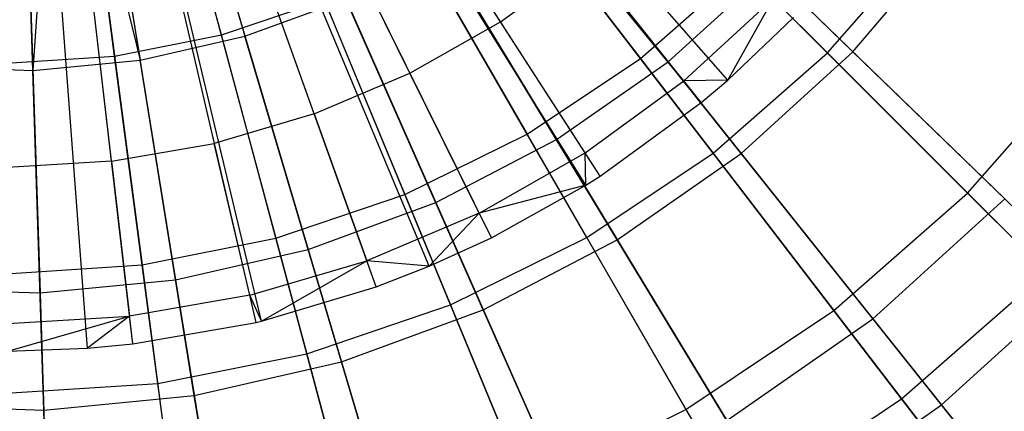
# Model space of a CAD drawing. Extents: x 0.2 to 40.1, y -6.7 to 6.7.
# Tile 179 of 256: x 10.648 to 11.443, y 2.635 to 2.951. Entities that reach past the tile are written whole.
import ezdxf

# ---------------------------------------------------------------- set-up
doc = ezdxf.new("R2010")
doc.units = 0
doc.header["$MEASUREMENT"] = 0
doc.layers.get('0').update_dxf_attribs({"color": 13, "linetype": 'CONTINUOUS'})

# ---------------------------------------------------------------- blocks, each defined once
blk = doc.blocks.new('SNOWBALL_XIV_PM3_STL')
at = {"color": 0}
for p, q in [((11.19862, 2.88455, 9.37739), (10.75035, 3.43087, 9.59392)), ((11.19862, 2.88455, 9.37739), (10.75035, 3.43087, 9.59392)), ((11.21991, 2.90258, 9.37739), (10.75466, 3.43452, 9.59392)), ((11.21991, 2.90258, 9.37739), (10.75466, 3.43452, 9.59392)), ((11.10539, 2.81766, 9.37739), (10.7315, 3.41734, 9.59392)), ((11.10539, 2.81766, 9.37739), (10.7315, 3.41734, 9.59392)), ((11.1169, 2.82496, 9.37739), (10.73383, 3.41882, 9.59392)), ((11.1169, 2.82496, 9.37739), (10.73383, 3.41882, 9.59392)), ((11.02891, 2.77508, 9.37739), (10.71603, 3.40873, 9.59392)), ((11.02891, 2.77508, 9.37739), (10.71603, 3.40873, 9.59392)), ((10.93582, 2.73555, 9.37739), (10.69721, 3.40074, 9.59392)), ((10.93582, 2.73555, 9.37739), (10.69721, 3.40074, 9.59392)), ((10.97875, 2.75222, 9.37739), (10.70589, 3.40411, 9.59392)), ((10.97875, 2.75222, 9.37739), (10.70589, 3.40411, 9.59392)), ((10.70238, 2.68596, 9.37739), (10.65, 3.39071, 9.59392)), ((10.70238, 2.68596, 9.37739), (10.65, 3.39071, 9.59392)), ((10.73919, 2.68947, 9.37739), (10.65744, 3.39142, 9.59392)), ((10.73919, 2.68947, 9.37739), (10.65744, 3.39142, 9.59392)), ((10.84324, 2.70793, 9.37739), (10.67849, 3.39515, 9.59392)), ((10.84324, 2.70793, 9.37739), (10.67849, 3.39515, 9.59392)), ((10.83882, 2.70689, 9.37739), (10.67849, 3.39515, 9.59392)), ((10.83882, 2.70689, 9.37739), (10.67849, 3.39515, 9.59392)), ((10.81069, 2.93907, 9.34542), (10.73853, 3.20838, 9.42593)), ((10.81069, 2.93907, 9.34542), (10.73853, 3.20838, 9.42593)), ((10.74864, 3.21124, 9.49024), (10.82971, 2.93811, 9.42376)), ((10.74864, 3.21124, 9.49024), (10.82971, 2.93811, 9.42376)), ((10.6995, 3.20002, 9.49024), (10.74497, 2.91877, 9.42376)), ((10.6995, 3.20002, 9.49024), (10.74497, 2.91877, 9.42376)), ((10.65846, 2.91042, 9.42376), (10.64933, 3.19518, 9.49024)), ((10.65846, 2.91042, 9.42376), (10.64933, 3.19518, 9.49024)), ((10.67784, 3.19713, 9.49024), (10.65846, 2.91042, 9.42376)), ((10.67784, 3.19713, 9.49024), (10.65846, 2.91042, 9.42376)), ((10.67784, 3.19713, 9.49024), (10.74497, 2.91877, 9.42376)), ((10.67784, 3.19713, 9.49024), (10.74497, 2.91877, 9.42376)), ((10.72446, 2.92192, 9.34542), (10.68807, 3.19834, 9.42593)), ((10.72446, 2.92192, 9.34542), (10.68807, 3.19834, 9.42593)), ((10.98413, 3.13559, 4.93766), (11.14946, 2.92012, 5.03993)), ((10.98413, 3.13559, 4.93766), (11.14946, 2.92012, 5.03993)), ((10.99804, 3.13525, 4.871), (11.17177, 2.91741, 4.9602)), ((10.99804, 3.13525, 4.871), (11.17177, 2.91741, 4.9602)), ((11.30053, 2.92453, 9.23076), (11.11202, 3.11304, 9.34542)), ((11.30053, 2.92453, 9.23076), (11.11202, 3.11304, 9.34542)), ((11.32113, 2.92552, 9.32256), (11.12395, 3.11648, 9.42376)), ((11.32113, 2.92552, 9.32256), (11.12395, 3.11648, 9.42376)), ((10.92206, 3.09412, 4.93766), (11.05785, 2.85891, 5.03993)), ((10.92206, 3.09412, 4.93766), (11.05785, 2.85891, 5.03993)), ((10.93714, 3.09276, 4.871), (11.08158, 2.8545, 4.9602)), ((10.93714, 3.09276, 4.871), (11.08158, 2.8545, 4.9602)), ((10.85511, 3.0611, 4.93766), (10.95904, 2.81018, 5.03993)), ((10.85511, 3.0611, 4.93766), (10.95904, 2.81018, 5.03993)), ((10.8713, 3.05842, 4.871), (10.98408, 2.80363, 4.9602)), ((10.8713, 3.05842, 4.871), (10.98408, 2.80363, 4.9602)), ((11.03639, 2.94977, 9.44195), (10.96305, 3.06346, 9.49142)), ((11.03639, 2.94977, 9.44195), (10.96305, 3.06346, 9.49142)), ((11.23076, 2.84344, 9.32256), (11.05961, 3.05805, 9.42376)), ((11.23076, 2.84344, 9.32256), (11.05961, 3.05805, 9.42376)), ((11.20821, 2.84356, 9.23076), (11.04591, 3.05507, 9.34542)), ((11.20821, 2.84356, 9.23076), (11.04591, 3.05507, 9.34542)), ((10.78442, 3.0371, 4.93766), (10.85472, 2.77477, 5.03993)), ((10.78442, 3.0371, 4.93766), (10.85472, 2.77477, 5.03993)), ((10.80161, 3.03277, 4.871), (10.88089, 2.76566, 4.9602)), ((10.80161, 3.03277, 4.871), (10.88089, 2.76566, 4.9602)), ((10.96316, 2.90825, 9.44195), (10.90326, 3.02956, 9.49142)), ((10.96316, 2.90825, 9.44195), (10.90326, 3.02956, 9.49142)), ((10.71121, 3.02254, 4.93766), (10.74666, 2.75327, 5.03993)), ((10.71121, 3.02254, 4.93766), (10.74666, 2.75327, 5.03993)), ((10.72921, 3.01625, 4.871), (10.77368, 2.74119, 4.9602)), ((10.72921, 3.01625, 4.871), (10.77368, 2.74119, 4.9602)), ((11.30053, 2.92453, 9.23076), (11.38149, 3.01685, 9.23076)), ((11.30053, 2.92453, 9.23076), (11.38149, 3.01685, 9.23076)), ((11.32113, 2.92552, 9.32256), (11.40028, 3.01848, 9.32256)), ((11.32113, 2.92552, 9.32256), (11.40028, 3.01848, 9.32256)), ((10.6553, 3.00911, 4.871), (10.66423, 2.73063, 4.9602)), ((10.6553, 3.00911, 4.871), (10.66423, 2.73063, 4.9602)), ((11.13062, 2.77359, 9.32256), (10.98833, 3.00832, 9.42376)), ((11.13062, 2.77359, 9.32256), (10.98833, 3.00832, 9.42376)), ((10.88567, 2.87535, 9.44195), (10.83999, 3.00269, 9.49142)), ((10.88567, 2.87535, 9.44195), (10.83999, 3.00269, 9.49142)), ((11.1061, 2.77534, 9.23076), (10.97281, 3.00622, 9.34542)), ((11.1061, 2.77534, 9.23076), (10.97281, 3.00622, 9.34542)), ((11.03639, 2.94977, 9.44195), (11.10441, 2.99937, 9.44195)), ((11.03639, 2.94977, 9.44195), (11.10441, 2.99937, 9.44195)), ((11.18436, 2.90193, 9.38787), (11.10441, 2.99937, 9.44195)), ((11.18436, 2.90193, 9.38787), (11.10441, 2.99937, 9.44195)), ((11.14946, 2.92012, 5.03993), (11.23229, 2.99276, 5.03993)), ((11.14946, 2.92012, 5.03993), (11.23229, 2.99276, 5.03993)), ((11.23229, 2.99276, 5.03993), (11.41382, 2.81123, 5.17526)), ((11.23229, 2.99276, 5.03993), (11.41382, 2.81123, 5.17526)), ((11.17177, 2.91741, 4.9602), (11.25317, 2.99134, 4.9602)), ((11.17177, 2.91741, 4.9602), (11.25317, 2.99134, 4.9602)), ((11.25317, 2.99134, 4.9602), (11.44387, 2.80666, 5.08316)), ((11.25317, 2.99134, 4.9602), (11.44387, 2.80666, 5.08316)), ((10.77407, 2.98322, 9.49142), (10.80494, 2.85149, 9.44195)), ((10.77407, 2.98322, 9.49142), (10.80494, 2.85149, 9.44195)), ((10.72201, 2.837, 9.44195), (10.70636, 2.97138, 9.49142)), ((10.72201, 2.837, 9.44195), (10.70636, 2.97138, 9.49142)), ((11.18436, 2.90193, 9.38787), (11.25687, 2.9687, 9.38787)), ((11.18436, 2.90193, 9.38787), (11.25687, 2.9687, 9.38787)), ((11.21991, 2.90258, 9.37739), (11.25687, 2.9687, 9.38787)), ((11.21991, 2.90258, 9.37739), (11.25687, 2.9687, 9.38787)), ((10.81069, 2.93907, 9.34542), (10.89395, 2.96733, 9.34542)), ((10.81069, 2.93907, 9.34542), (10.89395, 2.96733, 9.34542)), ((10.82971, 2.93811, 9.42376), (10.91127, 2.96812, 9.42376)), ((10.82971, 2.93811, 9.42376), (10.91127, 2.96812, 9.42376)), ((10.99597, 2.72103, 9.23076), (10.89395, 2.96733, 9.34542)), ((10.99597, 2.72103, 9.23076), (10.89395, 2.96733, 9.34542)), ((11.02238, 2.71712, 9.32256), (10.91127, 2.96812, 9.42376)), ((11.02238, 2.71712, 9.32256), (10.91127, 2.96812, 9.42376)), ((11.21991, 2.90258, 9.37739), (11.27302, 2.95306, 9.37739)), ((11.21991, 2.90258, 9.37739), (11.27302, 2.95306, 9.37739)), ((10.96316, 2.90825, 9.44195), (11.03639, 2.94977, 9.44195)), ((10.96316, 2.90825, 9.44195), (11.03639, 2.94977, 9.44195)), ((11.10471, 2.84385, 9.38787), (11.03639, 2.94977, 9.44195)), ((11.10471, 2.84385, 9.38787), (11.03639, 2.94977, 9.44195)), ((10.72446, 2.92192, 9.34542), (10.81069, 2.93907, 9.34542)), ((10.72446, 2.92192, 9.34542), (10.81069, 2.93907, 9.34542)), ((10.74497, 2.91877, 9.42376), (10.82971, 2.93811, 9.42376)), ((10.74497, 2.91877, 9.42376), (10.82971, 2.93811, 9.42376)), ((10.87969, 2.68156, 9.23076), (10.81069, 2.93907, 9.34542)), ((10.87969, 2.68156, 9.23076), (10.81069, 2.93907, 9.34542)), ((10.90781, 2.67495, 9.32256), (10.82971, 2.93811, 9.42376)), ((10.90781, 2.67495, 9.32256), (10.82971, 2.93811, 9.42376)), ((10.63672, 2.91617, 9.34542), (10.72446, 2.92192, 9.34542)), ((10.63672, 2.91617, 9.34542), (10.72446, 2.92192, 9.34542)), ((10.75926, 2.6576, 9.23076), (10.72446, 2.92192, 9.34542)), ((10.75926, 2.6576, 9.23076), (10.72446, 2.92192, 9.34542)), ((11.20821, 2.84356, 9.23076), (11.30053, 2.92453, 9.23076)), ((11.20821, 2.84356, 9.23076), (11.30053, 2.92453, 9.23076)), ((11.23076, 2.84344, 9.32256), (11.32113, 2.92552, 9.32256)), ((11.23076, 2.84344, 9.32256), (11.32113, 2.92552, 9.32256)), ((11.47746, 2.74759, 9.08376), (11.30053, 2.92453, 9.23076)), ((11.47746, 2.74759, 9.08376), (11.30053, 2.92453, 9.23076)), ((11.50782, 2.74472, 9.18821), (11.32113, 2.92552, 9.32256)), ((11.50782, 2.74472, 9.18821), (11.32113, 2.92552, 9.32256)), ((10.57159, 2.91321, 9.42376), (10.65846, 2.91042, 9.42376)), ((10.57159, 2.91321, 9.42376), (10.65846, 2.91042, 9.42376)), ((10.65846, 2.91042, 9.42376), (10.74497, 2.91877, 9.42376)), ((10.65846, 2.91042, 9.42376), (10.74497, 2.91877, 9.42376)), ((10.78878, 2.64779, 9.32256), (10.74497, 2.91877, 9.42376)), ((10.78878, 2.64779, 9.32256), (10.74497, 2.91877, 9.42376)), ((11.05785, 2.85891, 5.03993), (11.14946, 2.92012, 5.03993)), ((11.05785, 2.85891, 5.03993), (11.14946, 2.92012, 5.03993)), ((11.08158, 2.8545, 4.9602), (11.17177, 2.91741, 4.9602)), ((11.08158, 2.8545, 4.9602), (11.17177, 2.91741, 4.9602)), ((11.14946, 2.92012, 5.03993), (11.30574, 2.71645, 5.17526)), ((11.14946, 2.92012, 5.03993), (11.30574, 2.71645, 5.17526)), ((11.17177, 2.91741, 4.9602), (11.33728, 2.70986, 5.08316)), ((11.17177, 2.91741, 4.9602), (11.33728, 2.70986, 5.08316)), ((11.41382, 2.81123, 5.17526), (11.5086, 2.91931, 5.17526)), ((11.41382, 2.81123, 5.17526), (11.5086, 2.91931, 5.17526)), ((10.66726, 2.63606, 9.32256), (10.65846, 2.91042, 9.42376)), ((10.66726, 2.63606, 9.32256), (10.65846, 2.91042, 9.42376)), ((10.88567, 2.87535, 9.44195), (10.96316, 2.90825, 9.44195)), ((10.88567, 2.87535, 9.44195), (10.96316, 2.90825, 9.44195)), ((11.01896, 2.79523, 9.38787), (10.96316, 2.90825, 9.44195)), ((11.01896, 2.79523, 9.38787), (10.96316, 2.90825, 9.44195)), ((11.10471, 2.84385, 9.38787), (11.18436, 2.90193, 9.38787)), ((11.10471, 2.84385, 9.38787), (11.18436, 2.90193, 9.38787)), ((11.21991, 2.90258, 9.37739), (11.18436, 2.90193, 9.38787)), ((11.21991, 2.90258, 9.37739), (11.18436, 2.90193, 9.38787)), ((11.19862, 2.88455, 9.37739), (11.18436, 2.90193, 9.38787)), ((11.19862, 2.88455, 9.37739), (11.18436, 2.90193, 9.38787)), ((11.19862, 2.88455, 9.37739), (11.21991, 2.90258, 9.37739)), ((11.19862, 2.88455, 9.37739), (11.21991, 2.90258, 9.37739)), ((11.1169, 2.82496, 9.37739), (11.19862, 2.88455, 9.37739)), ((11.1169, 2.82496, 9.37739), (11.19862, 2.88455, 9.37739)), ((10.88567, 2.87535, 9.44195), (10.80494, 2.85149, 9.44195)), ((10.88567, 2.87535, 9.44195), (10.80494, 2.85149, 9.44195)), ((10.88567, 2.87535, 9.44195), (10.92823, 2.75671, 9.38787)), ((10.88567, 2.87535, 9.44195), (10.92823, 2.75671, 9.38787)), ((10.95904, 2.81018, 5.03993), (11.05785, 2.85891, 5.03993)), ((10.95904, 2.81018, 5.03993), (11.05785, 2.85891, 5.03993)), ((11.05785, 2.85891, 5.03993), (11.18621, 2.63658, 5.17526)), ((11.05785, 2.85891, 5.03993), (11.18621, 2.63658, 5.17526)), ((10.72201, 2.837, 9.44195), (10.80494, 2.85149, 9.44195)), ((10.72201, 2.837, 9.44195), (10.80494, 2.85149, 9.44195)), ((10.83369, 2.72877, 9.38787), (10.80494, 2.85149, 9.44195)), ((10.83369, 2.72877, 9.38787), (10.80494, 2.85149, 9.44195)), ((10.98408, 2.80363, 4.9602), (11.08158, 2.8545, 4.9602)), ((10.98408, 2.80363, 4.9602), (11.08158, 2.8545, 4.9602)), ((11.08158, 2.8545, 4.9602), (11.21919, 2.62749, 5.08316)), ((11.08158, 2.8545, 4.9602), (11.21919, 2.62749, 5.08316)), ((11.01896, 2.79523, 9.38787), (11.10471, 2.84385, 9.38787)), ((11.01896, 2.79523, 9.38787), (11.10471, 2.84385, 9.38787)), ((11.10539, 2.81766, 9.37739), (11.10471, 2.84385, 9.38787)), ((11.10539, 2.81766, 9.37739), (11.10471, 2.84385, 9.38787)), ((11.1169, 2.82496, 9.37739), (11.10471, 2.84385, 9.38787)), ((11.1169, 2.82496, 9.37739), (11.10471, 2.84385, 9.38787)), ((11.1061, 2.77534, 9.23076), (11.20821, 2.84356, 9.23076)), ((11.1061, 2.77534, 9.23076), (11.20821, 2.84356, 9.23076)), ((11.13062, 2.77359, 9.32256), (11.23076, 2.84344, 9.32256)), ((11.13062, 2.77359, 9.32256), (11.23076, 2.84344, 9.32256)), ((11.36053, 2.64505, 9.08376), (11.20821, 2.84356, 9.23076)), ((11.36053, 2.64505, 9.08376), (11.20821, 2.84356, 9.23076)), ((11.39279, 2.64025, 9.18821), (11.23076, 2.84344, 9.32256)), ((11.39279, 2.64025, 9.18821), (11.23076, 2.84344, 9.32256)), ((10.72201, 2.837, 9.44195), (10.63797, 2.83205, 9.44195)), ((10.72201, 2.837, 9.44195), (10.63797, 2.83205, 9.44195)), ((10.72201, 2.837, 9.44195), (10.73659, 2.7118, 9.38787)), ((10.72201, 2.837, 9.44195), (10.73659, 2.7118, 9.38787)), ((11.10539, 2.81766, 9.37739), (11.01896, 2.79523, 9.38787)), ((11.10539, 2.81766, 9.37739), (11.01896, 2.79523, 9.38787)), ((11.02891, 2.77508, 9.37739), (11.10539, 2.81766, 9.37739)), ((11.02891, 2.77508, 9.37739), (11.10539, 2.81766, 9.37739)), ((11.10539, 2.81766, 9.37739), (11.1169, 2.82496, 9.37739)), ((11.10539, 2.81766, 9.37739), (11.1169, 2.82496, 9.37739)), ((10.85472, 2.77477, 5.03993), (10.95904, 2.81018, 5.03993)), ((10.85472, 2.77477, 5.03993), (10.95904, 2.81018, 5.03993)), ((10.95904, 2.81018, 5.03993), (11.05729, 2.573, 5.17526)), ((10.95904, 2.81018, 5.03993), (11.05729, 2.573, 5.17526)), ((11.30574, 2.71645, 5.17526), (11.41382, 2.81123, 5.17526)), ((11.30574, 2.71645, 5.17526), (11.41382, 2.81123, 5.17526)), ((11.41382, 2.81123, 5.17526), (11.582, 2.64305, 5.34154)), ((11.41382, 2.81123, 5.17526), (11.582, 2.64305, 5.34154)), ((10.88089, 2.76566, 4.9602), (10.98408, 2.80363, 4.9602)), ((10.88089, 2.76566, 4.9602), (10.98408, 2.80363, 4.9602)), ((10.98408, 2.80363, 4.9602), (11.09154, 2.56089, 5.08316)), ((10.98408, 2.80363, 4.9602), (11.09154, 2.56089, 5.08316)), ((11.33728, 2.70986, 5.08316), (11.44387, 2.80666, 5.08316)), ((11.33728, 2.70986, 5.08316), (11.44387, 2.80666, 5.08316)), ((11.01896, 2.79523, 9.38787), (10.92823, 2.75671, 9.38787)), ((11.01896, 2.79523, 9.38787), (10.92823, 2.75671, 9.38787)), ((10.97875, 2.75222, 9.37739), (11.01896, 2.79523, 9.38787)), ((10.97875, 2.75222, 9.37739), (11.01896, 2.79523, 9.38787)), ((11.02891, 2.77508, 9.37739), (11.01896, 2.79523, 9.38787)), ((11.02891, 2.77508, 9.37739), (11.01896, 2.79523, 9.38787)), ((10.74666, 2.75327, 5.03993), (10.85472, 2.77477, 5.03993)), ((10.74666, 2.75327, 5.03993), (10.85472, 2.77477, 5.03993)), ((10.85472, 2.77477, 5.03993), (10.92116, 2.5268, 5.17526)), ((10.85472, 2.77477, 5.03993), (10.92116, 2.5268, 5.17526)), ((10.97875, 2.75222, 9.37739), (11.02891, 2.77508, 9.37739)), ((10.97875, 2.75222, 9.37739), (11.02891, 2.77508, 9.37739)), ((10.99597, 2.72103, 9.23076), (11.1061, 2.77534, 9.23076)), ((10.99597, 2.72103, 9.23076), (11.1061, 2.77534, 9.23076)), ((11.02238, 2.71712, 9.32256), (11.13062, 2.77359, 9.32256)), ((11.02238, 2.71712, 9.32256), (11.13062, 2.77359, 9.32256)), ((11.23121, 2.55864, 9.08376), (11.1061, 2.77534, 9.23076)), ((11.23121, 2.55864, 9.08376), (11.1061, 2.77534, 9.23076)), ((11.26535, 2.55135, 9.18821), (11.13062, 2.77359, 9.32256)), ((11.26535, 2.55135, 9.18821), (11.13062, 2.77359, 9.32256)), ((10.77368, 2.74119, 4.9602), (10.88089, 2.76566, 4.9602)), ((10.77368, 2.74119, 4.9602), (10.88089, 2.76566, 4.9602)), ((10.88089, 2.76566, 4.9602), (10.95642, 2.51116, 5.08316)), ((10.88089, 2.76566, 4.9602), (10.95642, 2.51116, 5.08316)), ((10.83369, 2.72877, 9.38787), (10.92823, 2.75671, 9.38787)), ((10.83369, 2.72877, 9.38787), (10.92823, 2.75671, 9.38787)), ((10.84324, 2.70793, 9.37739), (10.92823, 2.75671, 9.38787)), ((10.84324, 2.70793, 9.37739), (10.92823, 2.75671, 9.38787)), ((10.93582, 2.73555, 9.37739), (10.92823, 2.75671, 9.38787)), ((10.93582, 2.73555, 9.37739), (10.92823, 2.75671, 9.38787)), ((10.97875, 2.75222, 9.37739), (10.92823, 2.75671, 9.38787)), ((10.97875, 2.75222, 9.37739), (10.92823, 2.75671, 9.38787)), ((10.63672, 2.74607, 5.03993), (10.74666, 2.75327, 5.03993)), ((10.63672, 2.74607, 5.03993), (10.74666, 2.75327, 5.03993)), ((10.74666, 2.75327, 5.03993), (10.78017, 2.49875, 5.17526)), ((10.74666, 2.75327, 5.03993), (10.78017, 2.49875, 5.17526)), ((10.93582, 2.73555, 9.37739), (10.97875, 2.75222, 9.37739)), ((10.93582, 2.73555, 9.37739), (10.97875, 2.75222, 9.37739)), ((11.36053, 2.64505, 9.08376), (11.47746, 2.74759, 9.08376)), ((11.36053, 2.64505, 9.08376), (11.47746, 2.74759, 9.08376)), ((10.66423, 2.73063, 4.9602), (10.77368, 2.74119, 4.9602)), ((10.66423, 2.73063, 4.9602), (10.77368, 2.74119, 4.9602)), ((10.77368, 2.74119, 4.9602), (10.81605, 2.47912, 5.08316)), ((10.77368, 2.74119, 4.9602), (10.81605, 2.47912, 5.08316)), ((11.39279, 2.64025, 9.18821), (11.50782, 2.74472, 9.18821)), ((11.39279, 2.64025, 9.18821), (11.50782, 2.74472, 9.18821)), ((10.55432, 2.73415, 4.9602), (10.66423, 2.73063, 4.9602)), ((10.55432, 2.73415, 4.9602), (10.66423, 2.73063, 4.9602)), ((10.66423, 2.73063, 4.9602), (10.67274, 2.4653, 5.08316)), ((10.66423, 2.73063, 4.9602), (10.67274, 2.4653, 5.08316)), ((10.84324, 2.70793, 9.37739), (10.93582, 2.73555, 9.37739)), ((10.84324, 2.70793, 9.37739), (10.93582, 2.73555, 9.37739)), ((10.83369, 2.72877, 9.38787), (10.73659, 2.7118, 9.38787)), ((10.83369, 2.72877, 9.38787), (10.73659, 2.7118, 9.38787)), ((10.83882, 2.70689, 9.37739), (10.83369, 2.72877, 9.38787)), ((10.83882, 2.70689, 9.37739), (10.83369, 2.72877, 9.38787)), ((10.84324, 2.70793, 9.37739), (10.83369, 2.72877, 9.38787)), ((10.84324, 2.70793, 9.37739), (10.83369, 2.72877, 9.38787)), ((10.87969, 2.68156, 9.23076), (10.99597, 2.72103, 9.23076)), ((10.87969, 2.68156, 9.23076), (10.99597, 2.72103, 9.23076)), ((10.90781, 2.67495, 9.32256), (11.02238, 2.71712, 9.32256)), ((10.90781, 2.67495, 9.32256), (11.02238, 2.71712, 9.32256)), ((11.09173, 2.48986, 9.08376), (10.99597, 2.72103, 9.23076)), ((11.09173, 2.48986, 9.08376), (10.99597, 2.72103, 9.23076)), ((11.12758, 2.47948, 9.18821), (11.02238, 2.71712, 9.32256)), ((11.12758, 2.47948, 9.18821), (11.02238, 2.71712, 9.32256)), ((11.18621, 2.63658, 5.17526), (11.30574, 2.71645, 5.17526)), ((11.18621, 2.63658, 5.17526), (11.30574, 2.71645, 5.17526)), ((11.30574, 2.71645, 5.17526), (11.45053, 2.52776, 5.34154)), ((11.30574, 2.71645, 5.17526), (11.45053, 2.52776, 5.34154)), ((10.63819, 2.70601, 9.38787), (10.73659, 2.7118, 9.38787)), ((10.63819, 2.70601, 9.38787), (10.73659, 2.7118, 9.38787)), ((10.63822, 2.68353, 9.37739), (10.73659, 2.7118, 9.38787)), ((10.63822, 2.68353, 9.37739), (10.73659, 2.7118, 9.38787)), ((10.73659, 2.7118, 9.38787), (10.70238, 2.68596, 9.37739)), ((10.73659, 2.7118, 9.38787), (10.70238, 2.68596, 9.37739)), ((10.73919, 2.68947, 9.37739), (10.73659, 2.7118, 9.38787)), ((10.73919, 2.68947, 9.37739), (10.73659, 2.7118, 9.38787)), ((10.73919, 2.68947, 9.37739), (10.83882, 2.70689, 9.37739)), ((10.73919, 2.68947, 9.37739), (10.83882, 2.70689, 9.37739)), ((10.83882, 2.70689, 9.37739), (10.84324, 2.70793, 9.37739)), ((10.83882, 2.70689, 9.37739), (10.84324, 2.70793, 9.37739)), ((11.21919, 2.62749, 5.08316), (11.33728, 2.70986, 5.08316)), ((11.21919, 2.62749, 5.08316), (11.33728, 2.70986, 5.08316)), ((11.33728, 2.70986, 5.08316), (11.49205, 2.51578, 5.23798)), ((11.33728, 2.70986, 5.08316), (11.49205, 2.51578, 5.23798)), ((10.63822, 2.68353, 9.37739), (10.70238, 2.68596, 9.37739)), ((10.63822, 2.68353, 9.37739), (10.70238, 2.68596, 9.37739)), ((10.70238, 2.68596, 9.37739), (10.73919, 2.68947, 9.37739)), ((10.70238, 2.68596, 9.37739), (10.73919, 2.68947, 9.37739)), ((10.75926, 2.6576, 9.23076), (10.87969, 2.68156, 9.23076)), ((10.75926, 2.6576, 9.23076), (10.87969, 2.68156, 9.23076)), ((10.78878, 2.64779, 9.32256), (10.90781, 2.67495, 9.32256)), ((10.78878, 2.64779, 9.32256), (10.90781, 2.67495, 9.32256)), ((10.94445, 2.43986, 9.08376), (10.87969, 2.68156, 9.23076)), ((10.94445, 2.43986, 9.08376), (10.87969, 2.68156, 9.23076)), ((10.98175, 2.42581, 9.18821), (10.90781, 2.67495, 9.32256)), ((10.98175, 2.42581, 9.18821), (10.90781, 2.67495, 9.32256)), ((10.63672, 2.64957, 9.23076), (10.75926, 2.6576, 9.23076)), ((10.63672, 2.64957, 9.23076), (10.75926, 2.6576, 9.23076)), ((10.79192, 2.40952, 9.08376), (10.75926, 2.6576, 9.23076)), ((10.79192, 2.40952, 9.08376), (10.75926, 2.6576, 9.23076)), ((10.66726, 2.63606, 9.32256), (10.78878, 2.64779, 9.32256)), ((10.66726, 2.63606, 9.32256), (10.78878, 2.64779, 9.32256)), ((10.83026, 2.39123, 9.18821), (10.78878, 2.64779, 9.32256)), ((10.83026, 2.39123, 9.18821), (10.78878, 2.64779, 9.32256)), ((11.23121, 2.55864, 9.08376), (11.36053, 2.64505, 9.08376)), ((11.23121, 2.55864, 9.08376), (11.36053, 2.64505, 9.08376)), ((11.5005, 2.46263, 8.90671), (11.36053, 2.64505, 9.08376)), ((11.5005, 2.46263, 8.90671), (11.36053, 2.64505, 9.08376)), ((10.54524, 2.63998, 9.32256), (10.66726, 2.63606, 9.32256)), ((10.54524, 2.63998, 9.32256), (10.66726, 2.63606, 9.32256)), ((10.67559, 2.37631, 9.18821), (10.66726, 2.63606, 9.32256)), ((10.67559, 2.37631, 9.18821), (10.66726, 2.63606, 9.32256)), ((11.05729, 2.573, 5.17526), (11.18621, 2.63658, 5.17526)), ((11.05729, 2.573, 5.17526), (11.18621, 2.63658, 5.17526)), ((11.18621, 2.63658, 5.17526), (11.30514, 2.43061, 5.34154)), ((11.18621, 2.63658, 5.17526), (11.30514, 2.43061, 5.34154)), ((11.26535, 2.55135, 9.18821), (11.39279, 2.64025, 9.18821)), ((11.26535, 2.55135, 9.18821), (11.39279, 2.64025, 9.18821)), ((11.54323, 2.45161, 9.02277), (11.39279, 2.64025, 9.18821)), ((11.54323, 2.45161, 9.02277), (11.39279, 2.64025, 9.18821))]:
    blk.add_line(p, q, dxfattribs=at)
blk = doc.blocks.new('GRUPUJ_1')
at = {"color": 0}
blk.add_blockref('SNOWBALL_XIV_PM3_STL', (-0.20617, 6.65964, -0.51186), dxfattribs=at)

msp = doc.modelspace()

# ---------------------------------------------------------------- block references
at = {"color": 0}
msp.add_blockref('GRUPUJ_1', (0.20617, -6.65964, 0.51186), dxfattribs=at)

doc.saveas('drawing.dxf')
